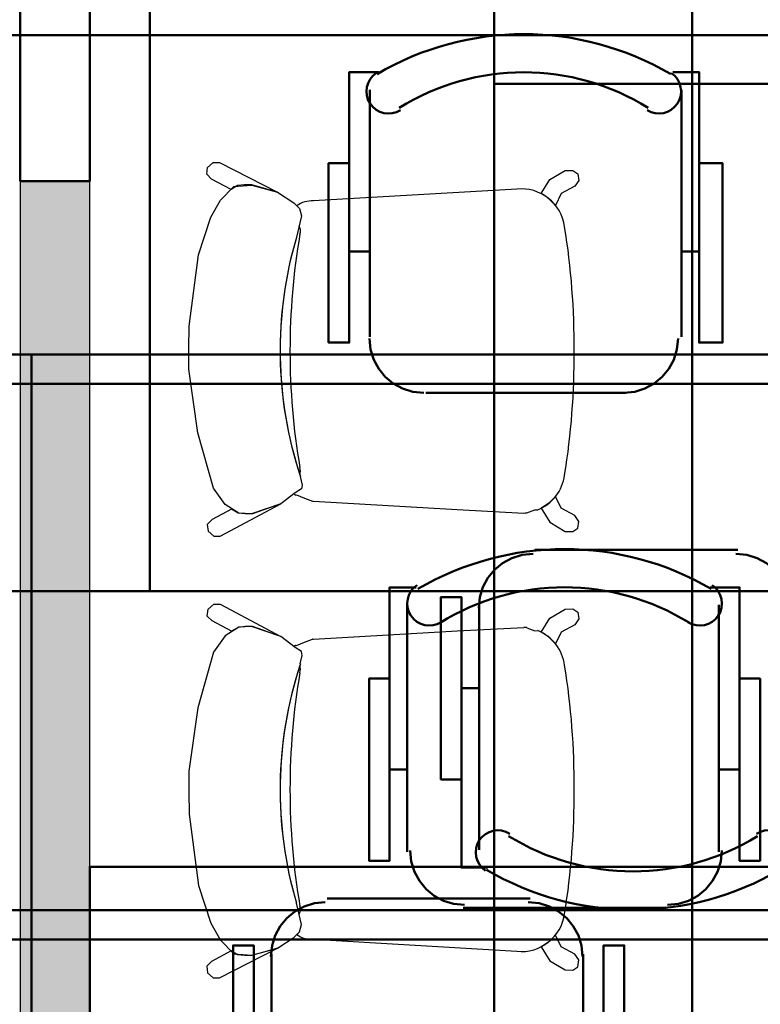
# Model space of a CAD drawing. Header units: metres. Extents: x -1 to 430, y -6 to 31.
# Tile 14 of 169: x 403.37 to 404.44, y 14.72 to 16.14. Entities that reach past the tile are written whole.
import ezdxf

# ---------------------------------------------------------------- set-up
doc = ezdxf.new("R2010")
doc.units = ezdxf.units.M
doc.linetypes.add('CONTINUA', pattern=[0])
for name, color, linetype, lineweight in [('3D P1 MURS NOUS', 7, 'CONTINUA', 25), ('3D P5 MURS NOUS', 7, 'CONTINUA', 25), ('P1 MOBLES', 7, 'CONTINUA', 25), ('P2 MOBLES 2D', 7, 'CONTINUA', 25), ('P3 MOBLES', 7, 'CONTINUA', 25), ('P4 MOBLES', 7, 'CONTINUA', 25), ('PA MOBLES', 7, 'CONTINUA', 25)]:
    doc.layers.add(name, color=color, linetype=linetype, lineweight=lineweight)

# ---------------------------------------------------------------- blocks, each defined once
blk = doc.blocks.new('OBJETO_COMPLEJO_49')
at = {"layer": 'P2 MOBLES 2D', "color": 202, "linetype": 'CONTINUA', "lineweight": 50, "transparency": 33554687}
for p, q in [((403.7311, 16.4393), (403.7311, 16.7906)), ((404.1798, 16.7906), (404.1798, 16.4393)), ((403.7057, 16.5578), (403.7311, 16.5578)), ((404.2095, 16.5578), (404.1798, 16.5578)), ((404.1036, 16.3588), (403.8116, 16.3588))]:
    blk.add_line(p, q, dxfattribs=at)
for points in [[(403.7057, 16.689), (403.6761, 16.689), (403.6761, 16.4266), (403.7057, 16.4266), (403.7057, 16.816), (403.7438, 16.816)], [(403.7403, 16.8204), (403.7354, 16.8164), (403.7315, 16.8115), (403.7286, 16.8062), (403.7269, 16.8004), (403.7262, 16.7943), (403.7268, 16.7883), (403.7285, 16.7823), (403.7314, 16.7766), (403.7355, 16.7717), (403.7402, 16.7677), (403.7456, 16.7648), (403.7514, 16.763), (403.7574, 16.7623), (403.7635, 16.7628), (403.7694, 16.7644), (403.7751, 16.7673)], [(404.1303, 16.7673), (404.136, 16.7644), (404.142, 16.7628), (404.1481, 16.7623), (404.1541, 16.763), (404.1599, 16.7648), (404.1652, 16.7677), (404.17, 16.7717), (404.174, 16.7766), (404.177, 16.7823), (404.1787, 16.7883), (404.1792, 16.7943), (404.1786, 16.8004), (404.1768, 16.8062), (404.174, 16.8115), (404.1701, 16.8164), (404.1651, 16.8204)], [(404.2095, 16.689), (404.2391, 16.689), (404.2391, 16.4266), (404.2095, 16.4266), (404.2095, 16.816), (404.1671, 16.816)], [(403.7305, 16.4427), (403.7321, 16.4269), (403.7366, 16.4122), (403.7439, 16.3989), (403.7534, 16.3873), (403.765, 16.3777), (403.7783, 16.3705), (403.793, 16.366), (403.8088, 16.3644)], [(404.1009, 16.3644), (404.1167, 16.366), (404.1314, 16.3705), (404.1447, 16.3777), (404.1563, 16.3873), (404.1658, 16.3989), (404.1731, 16.4122), (404.1776, 16.4269), (404.1792, 16.4427)]]:
    blk.add_lwpolyline(points, dxfattribs=at)
blk.add_lwpolyline([(404.6582, 15.618), (403.257, 15.618), (403.257, 16.4181), (404.6582, 16.4181), (404.6582, 15.618)], close=True, dxfattribs=at)
for centre, radius, start, end in [((403.9528, 16.4599), 0.4167, 59.5738, 120.4458), ((403.9528, 16.4811), 0.3405, 58.2581, 121.7649)]:
    blk.add_arc(centre, radius, start, end, dxfattribs=at)
blk = doc.blocks.new('OBJETO_COMPLEJO_50')
at = {"layer": 'P2 MOBLES 2D', "color": 202, "linetype": 'CONTINUA', "lineweight": 50, "transparency": 33554687}
for p, q in [((404.1036, 14.8772), (403.8116, 14.8772)), ((403.7311, 14.7968), (403.7311, 14.4455)), ((404.1798, 14.4455), (404.1798, 14.7968)), ((403.7057, 14.6783), (403.7311, 14.6783)), ((404.2095, 14.6783), (404.1798, 14.6783))]:
    blk.add_line(p, q, dxfattribs=at)
blk.add_lwpolyline([(404.6582, 15.618), (403.257, 15.618), (403.257, 14.818), (404.6582, 14.818), (404.6582, 15.618)], close=True, dxfattribs=at)
for points in [[(403.7305, 14.7934), (403.7321, 14.8092), (403.7366, 14.8239), (403.7439, 14.8372), (403.7534, 14.8488), (403.765, 14.8583), (403.7783, 14.8656), (403.793, 14.8701), (403.8088, 14.8717)], [(404.1009, 14.8717), (404.1167, 14.8701), (404.1314, 14.8656), (404.1447, 14.8583), (404.1563, 14.8488), (404.1658, 14.8372), (404.1731, 14.8239), (404.1776, 14.8092), (404.1792, 14.7934)], [(403.7057, 14.547), (403.6761, 14.547), (403.6761, 14.8095), (403.7057, 14.8095), (403.7057, 14.4201), (403.7438, 14.4201)], [(404.2095, 14.547), (404.2391, 14.547), (404.2391, 14.8095), (404.2095, 14.8095), (404.2095, 14.4201), (404.1671, 14.4201)], [(403.7403, 14.4157), (403.7354, 14.4197), (403.7315, 14.4245), (403.7286, 14.4299), (403.7269, 14.4357), (403.7262, 14.4417), (403.7268, 14.4478), (403.7285, 14.4538), (403.7314, 14.4594), (403.7355, 14.4644), (403.7402, 14.4684), (403.7456, 14.4713), (403.7514, 14.4731), (403.7574, 14.4738), (403.7635, 14.4733), (403.7694, 14.4716), (403.7751, 14.4688)], [(404.1303, 14.4688), (404.136, 14.4716), (404.142, 14.4733), (404.1481, 14.4738), (404.1541, 14.4731), (404.1599, 14.4713), (404.1652, 14.4684), (404.17, 14.4644), (404.174, 14.4594), (404.177, 14.4538), (404.1787, 14.4478), (404.1792, 14.4417), (404.1786, 14.4357), (404.1768, 14.4299), (404.174, 14.4245), (404.1701, 14.4197), (404.1651, 14.4157)]]:
    blk.add_lwpolyline(points, dxfattribs=at)
for centre, radius, start, end in [((403.9528, 14.755), 0.3405, 238.2351, 301.7419), ((403.9528, 14.7762), 0.4167, 239.5542, 300.4262)]:
    blk.add_arc(centre, radius, start, end, dxfattribs=at)
blk = doc.blocks.new('OBJETO_COMPLEJO_129')
at = {"layer": 'P4 MOBLES', "color": 202, "linetype": 'CONTINUA', "lineweight": 50, "transparency": 33554687}
for p, q in [((402.629, 16.9408), (402.629, 17.2921)), ((403.0777, 17.2921), (403.0777, 16.9408)), ((402.6036, 17.0593), (402.629, 17.0593)), ((403.1074, 17.0593), (403.0777, 17.0593)), ((403.0015, 16.8603), (402.7094, 16.8603))]:
    blk.add_line(p, q, dxfattribs=at)
for points in [[(402.6382, 17.3219), (402.6333, 17.3178), (402.6294, 17.313), (402.6265, 17.3076), (402.6248, 17.3018), (402.6241, 17.2958), (402.6247, 17.2898), (402.6264, 17.2838), (402.6293, 17.2781), (402.6334, 17.2732), (402.6381, 17.2692), (402.6435, 17.2663), (402.6493, 17.2645), (402.6553, 17.2638), (402.6614, 17.2643), (402.6673, 17.2659), (402.673, 17.2688)], [(403.0282, 17.2688), (403.0339, 17.2659), (403.0399, 17.2643), (403.046, 17.2638), (403.052, 17.2645), (403.0578, 17.2663), (403.0631, 17.2692), (403.0679, 17.2732), (403.0719, 17.2781), (403.0749, 17.2838), (403.0766, 17.2898), (403.0771, 17.2958), (403.0765, 17.3018), (403.0747, 17.3076), (403.0719, 17.313), (403.068, 17.3178), (403.063, 17.3219)], [(402.6036, 17.1905), (402.574, 17.1905), (402.574, 16.9281), (402.6036, 16.9281), (402.6036, 17.3175), (402.6417, 17.3175)], [(403.1074, 17.1905), (403.137, 17.1905), (403.137, 16.9281), (403.1074, 16.9281), (403.1074, 17.3175), (403.065, 17.3175)], [(402.6284, 16.9442), (402.63, 16.9284), (402.6345, 16.9137), (402.6417, 16.9004), (402.6513, 16.8888), (402.6629, 16.8792), (402.6762, 16.872), (402.6909, 16.8675), (402.7067, 16.8659)], [(402.9988, 16.8659), (403.0146, 16.8675), (403.0293, 16.872), (403.0426, 16.8792), (403.0542, 16.8888), (403.0637, 16.9004), (403.0709, 16.9137), (403.0755, 16.9284), (403.0771, 16.9442)]]:
    blk.add_lwpolyline(points, dxfattribs=at)
blk.add_lwpolyline([(403.5561, 16.1195), (402.1549, 16.1195), (402.1549, 16.9196), (403.5561, 16.9196), (403.5561, 16.1195)], close=True, dxfattribs=at)
for centre, radius, start, end in [((402.8507, 16.9614), 0.4167, 59.5738, 120.4458), ((402.8507, 16.9826), 0.3405, 58.2581, 121.7649)]:
    blk.add_arc(centre, radius, start, end, dxfattribs=at)
blk = doc.blocks.new('OBJETO_COMPLEJO_130')
at = {"layer": 'P4 MOBLES', "color": 202, "linetype": 'CONTINUA', "lineweight": 50, "transparency": 33554687}
for p, q in [((403.0015, 15.3787), (402.7094, 15.3787)), ((402.629, 15.2983), (402.629, 14.9469)), ((403.0777, 14.9469), (403.0777, 15.2983)), ((402.6036, 15.1798), (402.629, 15.1798)), ((403.1074, 15.1798), (403.0777, 15.1798))]:
    blk.add_line(p, q, dxfattribs=at)
blk.add_lwpolyline([(403.5561, 16.1195), (402.1549, 16.1195), (402.1549, 15.3195), (403.5561, 15.3195), (403.5561, 16.1195)], close=True, dxfattribs=at)
for points in [[(402.6284, 15.2949), (402.63, 15.3107), (402.6345, 15.3254), (402.6417, 15.3387), (402.6513, 15.3503), (402.6629, 15.3598), (402.6762, 15.367), (402.6909, 15.3716), (402.7067, 15.3732)], [(402.9988, 15.3732), (403.0146, 15.3716), (403.0293, 15.367), (403.0426, 15.3598), (403.0542, 15.3503), (403.0637, 15.3387), (403.0709, 15.3254), (403.0755, 15.3107), (403.0771, 15.2949)], [(402.6036, 15.0485), (402.574, 15.0485), (402.574, 15.311), (402.6036, 15.311), (402.6036, 14.9215), (402.6417, 14.9215)], [(403.1074, 15.0485), (403.137, 15.0485), (403.137, 15.311), (403.1074, 15.311), (403.1074, 14.9215), (403.065, 14.9215)], [(402.6382, 14.9171), (402.6333, 14.9212), (402.6294, 14.926), (402.6265, 14.9314), (402.6248, 14.9372), (402.6241, 14.9432), (402.6247, 14.9493), (402.6264, 14.9553), (402.6293, 14.9609), (402.6334, 14.9659), (402.6381, 14.9698), (402.6435, 14.9727), (402.6493, 14.9746), (402.6553, 14.9753), (402.6614, 14.9748), (402.6673, 14.9731), (402.673, 14.9702)], [(403.0282, 14.9702), (403.0339, 14.9731), (403.0399, 14.9748), (403.046, 14.9753), (403.052, 14.9746), (403.0578, 14.9727), (403.0631, 14.9698), (403.0679, 14.9659), (403.0719, 14.9609), (403.0749, 14.9553), (403.0766, 14.9493), (403.0771, 14.9432), (403.0765, 14.9372), (403.0747, 14.9314), (403.0719, 14.926), (403.068, 14.9212), (403.063, 14.9171)]]:
    blk.add_lwpolyline(points, dxfattribs=at)
for centre, radius, start, end in [((402.8507, 15.2565), 0.3405, 238.2351, 301.7419), ((402.8507, 15.2777), 0.4167, 239.5542, 300.4262)]:
    blk.add_arc(centre, radius, start, end, dxfattribs=at)
blk = doc.blocks.new('OBJETO_COMPLEJO_133')
at = {"layer": 'P4 MOBLES', "color": 202, "linetype": 'CONTINUA', "lineweight": 50, "transparency": 33554687}
for p, q in [((404.0302, 16.9408), (404.0302, 17.2921)), ((404.4789, 17.2921), (404.4789, 16.9408)), ((404.0048, 17.0593), (404.0302, 17.0593)), ((404.5085, 17.0593), (404.4789, 17.0593)), ((404.4027, 16.8603), (404.1106, 16.8603))]:
    blk.add_line(p, q, dxfattribs=at)
for points in [[(404.0394, 17.3219), (404.0345, 17.3178), (404.0306, 17.313), (404.0277, 17.3076), (404.0259, 17.3018), (404.0253, 17.2958), (404.0258, 17.2898), (404.0276, 17.2838), (404.0305, 17.2781), (404.0345, 17.2732), (404.0393, 17.2692), (404.0447, 17.2663), (404.0504, 17.2645), (404.0565, 17.2638), (404.0625, 17.2643), (404.0685, 17.2659), (404.0742, 17.2688)], [(404.4294, 17.2688), (404.4351, 17.2659), (404.4411, 17.2643), (404.4471, 17.2638), (404.4532, 17.2645), (404.4589, 17.2663), (404.4643, 17.2692), (404.4691, 17.2732), (404.4731, 17.2781), (404.476, 17.2838), (404.4778, 17.2898), (404.4783, 17.2958), (404.4776, 17.3018), (404.4759, 17.3076), (404.473, 17.313), (404.4691, 17.3178), (404.4642, 17.3219)], [(404.0048, 17.1905), (403.9752, 17.1905), (403.9752, 16.9281), (404.0048, 16.9281), (404.0048, 17.3175), (404.0429, 17.3175)], [(404.5085, 17.1905), (404.5382, 17.1905), (404.5382, 16.9281), (404.5085, 16.9281), (404.5085, 17.3175), (404.4662, 17.3175)], [(404.0296, 16.9442), (404.0311, 16.9284), (404.0357, 16.9137), (404.0429, 16.9004), (404.0525, 16.8888), (404.0641, 16.8792), (404.0774, 16.872), (404.0921, 16.8675), (404.1079, 16.8659)], [(404.4, 16.8659), (404.4157, 16.8675), (404.4304, 16.872), (404.4438, 16.8792), (404.4553, 16.8888), (404.4649, 16.9004), (404.4721, 16.9137), (404.4767, 16.9284), (404.4783, 16.9442)]]:
    blk.add_lwpolyline(points, dxfattribs=at)
blk.add_lwpolyline([(404.9573, 16.1195), (403.5561, 16.1195), (403.5561, 16.9196), (404.9573, 16.9196), (404.9573, 16.1195)], close=True, dxfattribs=at)
for centre, radius, start, end in [((404.2519, 16.9614), 0.4167, 59.5738, 120.4458), ((404.2519, 16.9826), 0.3405, 58.2581, 121.7649)]:
    blk.add_arc(centre, radius, start, end, dxfattribs=at)
blk = doc.blocks.new('OBJETO_COMPLEJO_134')
at = {"layer": 'P4 MOBLES', "color": 202, "linetype": 'CONTINUA', "lineweight": 50, "transparency": 33554687}
for p, q in [((404.4027, 15.3787), (404.1106, 15.3787)), ((404.0302, 15.2983), (404.0302, 14.9469)), ((404.4789, 14.9469), (404.4789, 15.2983)), ((404.0048, 15.1798), (404.0302, 15.1798)), ((404.5085, 15.1798), (404.4789, 15.1798))]:
    blk.add_line(p, q, dxfattribs=at)
blk.add_lwpolyline([(404.9573, 16.1195), (403.5561, 16.1195), (403.5561, 15.3195), (404.9573, 15.3195), (404.9573, 16.1195)], close=True, dxfattribs=at)
for points in [[(404.0296, 15.2949), (404.0311, 15.3107), (404.0357, 15.3254), (404.0429, 15.3387), (404.0525, 15.3503), (404.0641, 15.3598), (404.0774, 15.367), (404.0921, 15.3716), (404.1079, 15.3732)], [(404.4, 15.3732), (404.4157, 15.3716), (404.4304, 15.367), (404.4438, 15.3598), (404.4553, 15.3503), (404.4649, 15.3387), (404.4721, 15.3254), (404.4767, 15.3107), (404.4783, 15.2949)], [(404.0048, 15.0485), (403.9752, 15.0485), (403.9752, 15.311), (404.0048, 15.311), (404.0048, 14.9215), (404.0429, 14.9215)], [(404.5085, 15.0485), (404.5382, 15.0485), (404.5382, 15.311), (404.5085, 15.311), (404.5085, 14.9215), (404.4662, 14.9215)], [(404.0394, 14.9171), (404.0345, 14.9212), (404.0306, 14.926), (404.0277, 14.9314), (404.0259, 14.9372), (404.0253, 14.9432), (404.0258, 14.9493), (404.0276, 14.9553), (404.0305, 14.9609), (404.0345, 14.9659), (404.0393, 14.9698), (404.0447, 14.9727), (404.0504, 14.9746), (404.0565, 14.9753), (404.0625, 14.9748), (404.0685, 14.9731), (404.0742, 14.9702)], [(404.4294, 14.9702), (404.4351, 14.9731), (404.4411, 14.9748), (404.4471, 14.9753), (404.4532, 14.9746), (404.4589, 14.9727), (404.4643, 14.9698), (404.4691, 14.9659), (404.4731, 14.9609), (404.476, 14.9553), (404.4778, 14.9493), (404.4783, 14.9432), (404.4776, 14.9372), (404.4759, 14.9314), (404.473, 14.926), (404.4691, 14.9212), (404.4642, 14.9171)]]:
    blk.add_lwpolyline(points, dxfattribs=at)
for centre, radius, start, end in [((404.2519, 15.2565), 0.3405, 238.2351, 301.7419), ((404.2519, 15.2777), 0.4167, 239.5542, 300.4262)]:
    blk.add_arc(centre, radius, start, end, dxfattribs=at)

msp = doc.modelspace()

# ---------------------------------------------------------------- hatches: boundary and pattern name
at = {"layer": '3D P1 MURS NOUS', "linetype": 'CONTINUA', "lineweight": 18, "true_color": 0x006e00, "transparency": 33554687}
msp.add_hatch(color=96, dxfattribs=at).paths.add_polyline_path([(403.3696, 15.9095), (403.3696, 13.1237), (403.4696, 13.1237), (403.4696, 15.9095)])

# ---------------------------------------------------------------- linework, layer by layer
at = {"layer": '3D P1 MURS NOUS', "color": 4, "linetype": 'CONTINUA', "lineweight": 50, "transparency": 33554687}
for p, q in [((403.3696, 16.4095), (403.3696, 15.9095)), ((403.4696, 15.9095), (403.4696, 16.4095)), ((403.3696, 15.9095), (403.4696, 15.9095))]:
    msp.add_line(p, q, dxfattribs=at)
at = {"layer": '3D P1 MURS NOUS', "color": 7, "linetype": 'CONTINUA', "lineweight": 25, "transparency": 33554687}
for p, q in [((403.3696, 15.9095), (403.3696, 13.1237)), ((403.4696, 15.9095), (403.3696, 15.9095)), ((403.4696, 13.1237), (403.4696, 15.9095))]:
    msp.add_line(p, q, dxfattribs=at)
at = {"layer": '3D P5 MURS NOUS', "color": 4, "linetype": 'CONTINUA', "lineweight": 50, "transparency": 33554687}
msp.add_line((404.337, 17.3315), (404.337, 14.4006), dxfattribs=at)
at = {"layer": 'P1 MOBLES', "color": 202, "linetype": 'CONTINUA', "lineweight": 50, "transparency": 33554687}
for p, q in [((403.9267, 14.944), (403.9267, 15.2995)), ((404.3755, 15.2995), (404.3755, 14.944)), ((403.9013, 15.0625), (403.9267, 15.0625)), ((404.4051, 15.0625), (404.3755, 15.0625)), ((404.2993, 14.8635), (404.0072, 14.8635))]:
    msp.add_line(p, q, dxfattribs=at)
for points in [[(403.9013, 15.1937), (403.8717, 15.1937), (403.8717, 14.9313), (403.9013, 14.9313), (403.9013, 15.3249), (403.9394, 15.3249)], [(403.9408, 15.328), (403.9359, 15.324), (403.932, 15.3192), (403.9291, 15.3138), (403.9274, 15.308), (403.9267, 15.3019), (403.9273, 15.2959), (403.929, 15.2899), (403.9319, 15.2843), (403.936, 15.2793), (403.9407, 15.2753), (403.9461, 15.2724), (403.9519, 15.2706), (403.9579, 15.2699), (403.964, 15.2704), (403.9699, 15.272), (403.9756, 15.2749)], [(404.3308, 15.2749), (404.3365, 15.272), (404.3425, 15.2704), (404.3486, 15.2699), (404.3546, 15.2706), (404.3603, 15.2724), (404.3657, 15.2753), (404.3705, 15.2793), (404.3745, 15.2843), (404.3775, 15.2899), (404.3792, 15.2959), (404.3797, 15.3019), (404.3791, 15.308), (404.3773, 15.3138), (404.3745, 15.3192), (404.3705, 15.324), (404.3656, 15.328)], [(404.4051, 15.1937), (404.4347, 15.1937), (404.4347, 14.9313), (404.4051, 14.9313), (404.4051, 15.3249), (404.3628, 15.3249)], [(403.931, 14.9461), (403.9326, 14.9303), (403.9371, 14.9156), (403.9444, 14.9023), (403.9539, 14.8907), (403.9655, 14.8811), (403.9788, 14.8739), (403.9935, 14.8693), (404.0093, 14.8678)], [(404.3014, 14.8678), (404.3172, 14.8693), (404.3319, 14.8739), (404.3452, 14.8811), (404.3568, 14.8907), (404.3663, 14.9023), (404.3735, 14.9156), (404.3781, 14.9303), (404.3797, 14.9461)]]:
    msp.add_lwpolyline(points, dxfattribs=at)
msp.add_lwpolyline([(403.4696, 14.1227), (404.8697, 14.1227), (404.8697, 14.9228), (403.4696, 14.9228), (403.4696, 14.1227)], close=True, dxfattribs=at)
for centre, radius, start, end in [((404.1533, 14.9633), 0.4167, 59.5738, 120.4459), ((404.1533, 14.9845), 0.3405, 58.2581, 121.7654)]:
    msp.add_arc(centre, radius, start, end, dxfattribs=at)
at = {"layer": 'P3 MOBLES', "color": 202, "linetype": 'CONTINUA', "lineweight": 50, "transparency": 33554687}
for p, q in [((403.8729, 15.6855), (403.8729, 16.0411)), ((404.3216, 16.0411), (404.3216, 15.6855)), ((403.8432, 15.8083), (403.8729, 15.8083)), ((404.347, 15.8083), (404.3216, 15.8083)), ((404.2411, 15.6051), (403.9533, 15.6051))]:
    msp.add_line(p, q, dxfattribs=at)
for points in [[(403.8432, 15.9353), (403.8136, 15.9353), (403.8136, 15.6771), (403.8432, 15.6771), (403.8432, 16.0665), (403.8856, 16.0665)], [(403.882, 16.065), (403.8771, 16.061), (403.8732, 16.0561), (403.8704, 16.0508), (403.8686, 16.045), (403.868, 16.0389), (403.8685, 16.0329), (403.8702, 16.0269), (403.8732, 16.0212), (403.8772, 16.0163), (403.882, 16.0123), (403.8873, 16.0094), (403.8931, 16.0076), (403.8991, 16.0069), (403.9052, 16.0074), (403.9112, 16.009), (403.9168, 16.0119)], [(404.272, 16.0119), (404.2777, 16.009), (404.2837, 16.0074), (404.2898, 16.0069), (404.2958, 16.0076), (404.3016, 16.0094), (404.3069, 16.0123), (404.3117, 16.0163), (404.3157, 16.0212), (404.3187, 16.0269), (404.3204, 16.0329), (404.3209, 16.0389), (404.3203, 16.045), (404.3185, 16.0508), (404.3157, 16.0561), (404.3118, 16.061), (404.3069, 16.065)], [(404.347, 15.9353), (404.3808, 15.9353), (404.3808, 15.6771), (404.347, 15.6771), (404.347, 16.0665), (404.3089, 16.0665)], [(403.8722, 15.6831), (403.8738, 15.6673), (403.8784, 15.6526), (403.8856, 15.6393), (403.8951, 15.6277), (403.9067, 15.6181), (403.92, 15.6109), (403.9347, 15.6063), (403.9505, 15.6047)], [(404.2384, 15.6047), (404.2542, 15.6063), (404.2689, 15.6109), (404.2822, 15.6181), (404.2938, 15.6277), (404.3033, 15.6393), (404.3105, 15.6526), (404.3151, 15.6673), (404.3167, 15.6831)]]:
    msp.add_lwpolyline(points, dxfattribs=at)
for points in [[(403.386, 14.8601), (401.9849, 14.8601), (401.9849, 15.6601), (403.386, 15.6601), (403.386, 14.8601)], [(404.7872, 14.8601), (403.386, 14.8601), (403.386, 15.6601), (404.7872, 15.6601), (404.7872, 14.8601)], [(403.386, 14.8601), (401.9849, 14.8601), (401.9849, 14.06), (403.386, 14.06), (403.386, 14.8601)], [(404.7872, 14.8601), (403.386, 14.8601), (403.386, 14.06), (404.7872, 14.06), (404.7872, 14.8601)]]:
    msp.add_lwpolyline(points, close=True, dxfattribs=at)
for centre, radius, start, end in [((404.0945, 15.7045), 0.4167, 59.5737, 120.4454), ((404.0945, 15.7257), 0.3405, 58.2582, 121.7651)]:
    msp.add_arc(centre, radius, start, end, dxfattribs=at)
at = {"layer": 'PA MOBLES', "color": 180, "transparency": 33554687}
for p, q in [((403.6382, 15.9195), (403.6392, 15.9292)), ((403.6392, 15.9292), (403.6475, 15.9365)), ((403.6475, 15.9365), (403.6565, 15.9365)), ((403.6565, 15.9365), (403.7399, 15.8936)), ((403.6451, 15.9126), (403.6382, 15.9195)), ((404.132, 15.9118), (404.1541, 15.9248)), ((404.1541, 15.9248), (404.1649, 15.9251)), ((404.1649, 15.9251), (404.1723, 15.9203)), ((404.1723, 15.9203), (404.1737, 15.9106)), ((403.6731, 15.8977), (403.6451, 15.9126)), ((403.6581, 15.8823), (403.6769, 15.902)), ((403.6824, 15.9032), (403.6731, 15.8977)), ((403.6769, 15.902), (403.7032, 15.9039)), ((403.6925, 15.9044), (403.6824, 15.9032)), ((403.7032, 15.9044), (403.6925, 15.9044)), ((403.7399, 15.8936), (403.7032, 15.9044)), ((403.7032, 15.9039), (403.7399, 15.8936)), ((404.1196, 15.8916), (404.132, 15.9118)), ((404.168, 15.9021), (404.1484, 15.8916)), ((404.1737, 15.9106), (404.168, 15.9021)), ((403.7399, 15.8936), (403.7634, 15.8785)), ((404.0844, 15.8982), (403.7919, 15.8812)), ((404.1244, 15.8887), (404.1196, 15.8916)), ((404.1307, 15.8843), (404.1244, 15.8887)), ((404.1484, 15.8916), (404.1404, 15.8746)), ((403.644, 15.8578), (403.6581, 15.8823)), ((403.7634, 15.8785), (403.7718, 15.8701)), ((403.7677, 15.8741), (403.7718, 15.8701)), ((404.1404, 15.8746), (404.1307, 15.8843)), ((403.7746, 15.8597), (403.7671, 15.8287)), ((403.7746, 15.8597), (403.7712, 15.8454)), ((403.7718, 15.8701), (403.7746, 15.8597)), ((403.7718, 15.8701), (403.7746, 15.8597)), ((403.6262, 15.8033), (403.644, 15.8578)), ((403.7712, 15.8454), (403.7671, 15.8287)), ((403.613, 15.7007), (403.6262, 15.8033)), ((403.6121, 15.6688), (403.613, 15.7007)), ((403.6121, 15.6387), (403.6121, 15.6688)), ((403.6252, 15.5474), (403.6121, 15.6387)), ((403.6478, 15.4675), (403.6252, 15.5474)), ((403.7728, 15.4844), (403.7756, 15.4722)), ((403.7728, 15.4844), (403.7756, 15.4722)), ((403.6647, 15.444), (403.6478, 15.4675)), ((403.7746, 15.4665), (403.7652, 15.4609)), ((403.7746, 15.4665), (403.7652, 15.4609)), ((403.7756, 15.4722), (403.7746, 15.4665)), ((403.7756, 15.4722), (403.7746, 15.4665)), ((403.7652, 15.4609), (403.7446, 15.4449)), ((403.7652, 15.4609), (403.7636, 15.4596)), ((403.766, 15.4575), (403.7675, 15.4582)), ((403.7675, 15.4582), (403.779, 15.4532)), ((403.779, 15.4532), (403.7901, 15.4491)), ((403.7919, 15.4491), (403.9987, 15.4371)), ((404.1404, 15.4557), (404.1307, 15.4461)), ((404.1484, 15.4387), (404.1404, 15.4557)), ((403.6739, 15.4374), (403.6458, 15.4225)), ((403.6573, 15.3986), (403.7446, 15.4449)), ((403.6844, 15.4317), (403.6647, 15.444)), ((403.6832, 15.4319), (403.6739, 15.4374)), ((403.7446, 15.4449), (403.7023, 15.4308)), ((403.7446, 15.4449), (403.7039, 15.4307)), ((403.9987, 15.4371), (404.0945, 15.4319)), ((404.0988, 15.4323), (404.1105, 15.4367)), ((404.1105, 15.4367), (404.1148, 15.4366)), ((404.1244, 15.4416), (404.1196, 15.4387)), ((404.1196, 15.4387), (404.132, 15.4186)), ((404.1307, 15.4461), (404.1244, 15.4416)), ((404.168, 15.4282), (404.1484, 15.4387)), ((403.6458, 15.4225), (403.6389, 15.4156)), ((403.6932, 15.4307), (403.6832, 15.4319)), ((403.7023, 15.4308), (403.6844, 15.4317)), ((403.7039, 15.4307), (403.6932, 15.4307)), ((404.1737, 15.4197), (404.168, 15.4282)), ((404.1723, 15.41), (404.1737, 15.4197)), ((403.6389, 15.4156), (403.6399, 15.4059)), ((403.6399, 15.4059), (403.6483, 15.3986)), ((404.132, 15.4186), (404.1541, 15.4055)), ((404.1541, 15.4055), (404.1649, 15.4052)), ((404.1649, 15.4052), (404.1723, 15.41)), ((403.6483, 15.3986), (403.6573, 15.3986)), ((403.6389, 15.2836), (403.6399, 15.2933)), ((403.6399, 15.2933), (403.6483, 15.3006)), ((403.6483, 15.3006), (403.6573, 15.3006)), ((403.6573, 15.3006), (403.7446, 15.2543)), ((404.132, 15.2806), (404.1541, 15.2937)), ((404.1541, 15.2937), (404.1649, 15.294)), ((404.1649, 15.294), (404.1723, 15.2891)), ((403.6458, 15.2767), (403.6389, 15.2836)), ((404.1196, 15.2605), (404.132, 15.2806)), ((404.1737, 15.2795), (404.168, 15.271)), ((404.1723, 15.2891), (404.1737, 15.2795)), ((403.6739, 15.2618), (403.6458, 15.2767)), ((403.6844, 15.2674), (403.6647, 15.2552)), ((403.6832, 15.2673), (403.6739, 15.2618)), ((403.6932, 15.2685), (403.6832, 15.2673)), ((403.7023, 15.2684), (403.6844, 15.2674)), ((403.7039, 15.2685), (403.6932, 15.2685)), ((403.7446, 15.2543), (403.7023, 15.2684)), ((403.7446, 15.2543), (403.7039, 15.2685)), ((403.9987, 15.2621), (404.0945, 15.2672)), ((404.0988, 15.2668), (404.1105, 15.2625)), ((404.168, 15.271), (404.1484, 15.2605)), ((403.6647, 15.2552), (403.6478, 15.2317)), ((403.7652, 15.2383), (403.7446, 15.2543)), ((403.779, 15.2459), (403.7901, 15.2501)), ((403.7919, 15.2501), (403.9987, 15.2621)), ((404.1105, 15.2625), (404.1148, 15.2626)), ((404.1244, 15.2576), (404.1196, 15.2605)), ((404.1307, 15.2531), (404.1244, 15.2576)), ((404.1404, 15.2435), (404.1307, 15.2531)), ((404.1484, 15.2605), (404.1404, 15.2435)), ((403.7652, 15.2383), (403.7636, 15.2396)), ((403.7746, 15.2326), (403.7652, 15.2383)), ((403.7746, 15.2326), (403.7652, 15.2383)), ((403.766, 15.2417), (403.7675, 15.241)), ((403.7675, 15.241), (403.779, 15.2459)), ((403.6478, 15.2317), (403.6252, 15.1517)), ((403.7728, 15.2148), (403.7756, 15.227)), ((403.7728, 15.2148), (403.7756, 15.227)), ((403.7756, 15.227), (403.7746, 15.2326)), ((403.7756, 15.227), (403.7746, 15.2326)), ((403.6252, 15.1517), (403.6121, 15.0605)), ((403.6121, 15.0605), (403.6121, 15.0304)), ((403.6121, 15.0304), (403.613, 14.9984)), ((403.613, 14.9984), (403.6262, 14.8959)), ((403.6262, 14.8959), (403.644, 14.8414)), ((403.7712, 14.8538), (403.7671, 14.8705)), ((403.7746, 14.8395), (403.7671, 14.8705)), ((403.7746, 14.8395), (403.7712, 14.8538)), ((403.644, 14.8414), (403.6581, 14.8169)), ((403.7718, 14.8291), (403.7746, 14.8395)), ((403.7718, 14.8291), (403.7746, 14.8395)), ((403.7634, 14.8207), (403.7718, 14.8291)), ((403.7677, 14.825), (403.7718, 14.8291)), ((404.1404, 14.8245), (404.1307, 14.8149)), ((404.1484, 14.8076), (404.1404, 14.8245)), ((403.6581, 14.8169), (403.6769, 14.7972)), ((403.7399, 14.8056), (403.7634, 14.8207)), ((404.0844, 14.801), (403.7919, 14.818)), ((404.1244, 14.8104), (404.1196, 14.8075)), ((404.1307, 14.8149), (404.1244, 14.8104)), ((403.6731, 14.8015), (403.6451, 14.7866)), ((403.6565, 14.7627), (403.7399, 14.8056)), ((403.6824, 14.796), (403.6731, 14.8015)), ((403.6769, 14.7972), (403.7032, 14.7953)), ((403.6925, 14.7948), (403.6824, 14.796)), ((403.7032, 14.7953), (403.7399, 14.8056)), ((403.7399, 14.8056), (403.7032, 14.7948)), ((404.1196, 14.8075), (404.132, 14.7874)), ((404.168, 14.7971), (404.1484, 14.8076)), ((404.1737, 14.7886), (404.168, 14.7971)), ((403.6451, 14.7866), (403.6382, 14.7797)), ((403.7032, 14.7948), (403.6925, 14.7948)), ((404.132, 14.7874), (404.1541, 14.7744)), ((404.1723, 14.7789), (404.1737, 14.7886)), ((403.6382, 14.7797), (403.6392, 14.77)), ((403.6392, 14.77), (403.6475, 14.7627)), ((404.1541, 14.7744), (404.1649, 14.7741)), ((404.1649, 14.7741), (404.1723, 14.7789)), ((403.6475, 14.7627), (403.6565, 14.7627))]:
    msp.add_line(p, q, dxfattribs=at)
at = {"layer": 'PA MOBLES', "lineweight": 50, "transparency": 33554687}
for points in [[(404.0519, 16.0496), (404.7519, 16.0496), (404.7519, 17.4496), (404.0519, 17.4496), (404.0519, 16.0496)], [(404.0519, 14.6496), (404.7519, 14.6496), (404.7519, 16.0496), (404.0519, 16.0496), (404.0519, 14.6496)]]:
    msp.add_lwpolyline(points, close=True, dxfattribs=at)
at = {"layer": 'PA MOBLES', "color": 180, "transparency": 33554687}
for centre, radius, start, end in [((404.0908, 15.8354), 0.0631, 7.7471, 95.8066), ((403.7901, 15.8424), 0.0388, 87.4403, 125.231), ((403.7557, 15.8378), 0.0172, 344.0881, 25.9942), ((403.7557, 15.8378), 0.0172, 344.0881, 25.9942), ((404.744, 15.6658), 0.9861, 170.2326, 180.0393), ((404.744, 15.6658), 0.9861, 170.2326, 180.0393), ((403.1192, 15.6759), 1.0477, 359.4108, 9.2262), ((404.3215, 15.6656), 0.5778, 163.6055, 198.0151), ((404.3215, 15.6656), 0.5778, 163.6055, 198.2712), ((404.744, 15.6645), 0.9861, 179.9607, 189.7674), ((404.744, 15.6645), 0.9861, 179.9607, 189.7674), ((403.1192, 15.6544), 1.0477, 350.7738, 0.5892), ((403.7557, 15.4925), 0.0172, 340.9011, 15.9119), ((403.7557, 15.4925), 0.0172, 340.9011, 15.9119), ((404.3215, 15.6656), 0.5778, 198.0151, 198.2712), ((404.0908, 15.4949), 0.0631, 292.3456, 352.2529), ((403.7901, 15.4879), 0.0388, 226.7948, 231.5698), ((403.7901, 15.4879), 0.0388, 269.9976, 272.5597), ((404.0908, 15.4949), 0.0631, 273.368, 277.308), ((404.0908, 15.2043), 0.0631, 82.692, 86.632), ((403.7901, 15.2113), 0.0388, 87.4403, 90.0024), ((404.0908, 15.2043), 0.0631, 7.7471, 67.6544), ((403.7901, 15.2113), 0.0388, 128.4302, 133.2052), ((404.3215, 15.0336), 0.5778, 161.7288, 196.3945), ((404.3215, 15.0336), 0.5778, 161.9849, 196.3945), ((404.3215, 15.0336), 0.5778, 161.7288, 161.9849), ((403.7557, 15.2067), 0.0172, 344.0881, 19.0989), ((403.7557, 15.2067), 0.0172, 344.0881, 19.0989), ((403.1192, 15.0448), 1.0477, 359.4108, 9.2262), ((404.744, 15.0347), 0.9861, 170.2326, 180.0393), ((404.744, 15.0347), 0.9861, 170.2326, 180.0393), ((404.744, 15.0333), 0.9861, 179.9607, 189.7674), ((404.744, 15.0333), 0.9861, 179.9607, 189.7674), ((403.1192, 15.0232), 1.0477, 350.7738, 0.5892), ((403.7557, 14.8614), 0.0172, 334.0058, 15.9119), ((403.7557, 14.8614), 0.0172, 334.0058, 15.9119), ((404.0908, 14.8638), 0.0631, 264.1934, 352.2529), ((403.7901, 14.8568), 0.0388, 234.769, 272.5597)]:
    msp.add_arc(centre, radius, start, end, dxfattribs=at)

# ---------------------------------------------------------------- block references
at = {"layer": 'P2 MOBLES 2D', "color": 202, "linetype": 'CONTINUA', "lineweight": 50, "transparency": 33554687}
for name in ['OBJETO_COMPLEJO_49', 'OBJETO_COMPLEJO_50']:
    msp.add_blockref(name, (0, 0), dxfattribs=at)
at = {"layer": 'P4 MOBLES', "color": 202, "linetype": 'CONTINUA', "lineweight": 50, "transparency": 33554687}
for name in ['OBJETO_COMPLEJO_129', 'OBJETO_COMPLEJO_133', 'OBJETO_COMPLEJO_130', 'OBJETO_COMPLEJO_134']:
    msp.add_blockref(name, (0, 0), dxfattribs=at)

doc.saveas('drawing.dxf')
